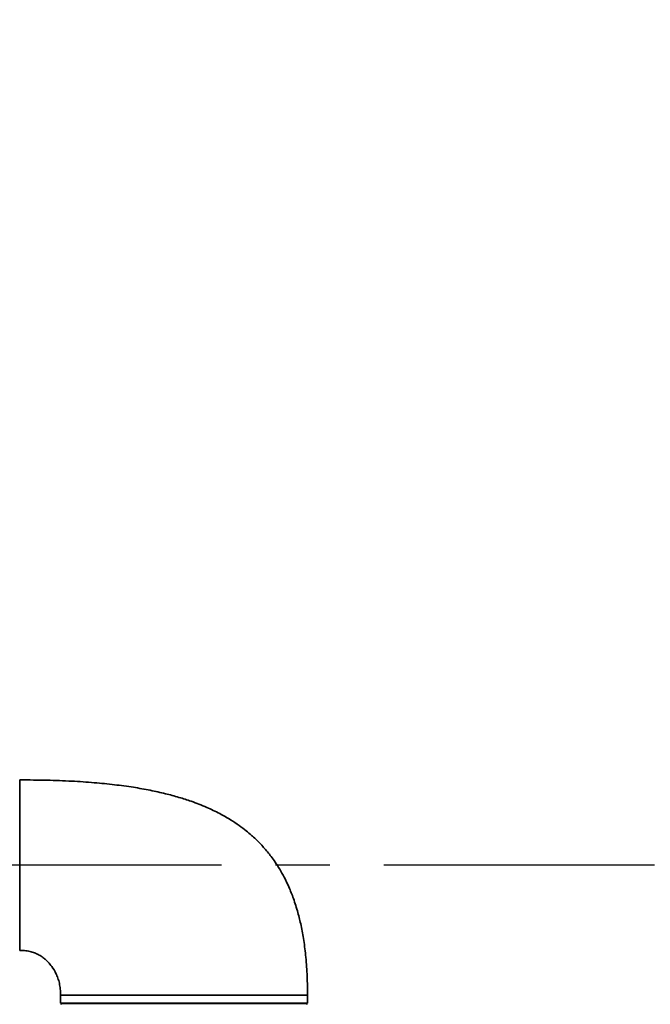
# Model space of a CAD drawing. Header units: millimetres. Extents: x 0 to 4200, y 0 to 2974.
# Tile 33 of 40: x 2508 to 2804, y 1745 to 2207. Entities that reach past the tile are written whole.
import ezdxf

# ---------------------------------------------------------------- set-up
doc = ezdxf.new("R2010")
doc.units = ezdxf.units.MM
doc.header["$LTSCALE"] = 10
doc.linetypes.add('CENTERX2', pattern=[20.32, 12.7, -2.54, 2.54, -2.54])
doc.layers.get('0').update_dxf_attribs({"lineweight": 18})
doc.layers.add('中心线层', color=6, linetype='CENTERX2', lineweight=25)
doc.layers.add('标注层', color=150, linetype='Continuous', lineweight=18)
doc.styles.add('SLDTEXTSTYLE1', font='txt')
doc.dimstyles.new('SLDDIMSTYLE0', dxfattribs={"dimtxt": 35, "dimasz": 40, "dimexe": 0, "dimexo": 0.0625, "dimgap": 8.75, "dimtad": 0, "dimtih": 1, "dimtoh": 1, "dimrnd": 1e-09, "dimzin": 12, "dimdsep": 46, "dimtxsty": 'SLDTEXTSTYLE1', "dimcen": 0, "dimdle": 80, "dimadec": 0, "dimazin": 3, "dimtfac": 1, "dimtdec": 3, "dimtofl": 0, "dimtmove": 0, "dimatfit": 3, "dimfxl": 1, "dimfrac": 2, "dimtolj": 1, "dimarcsym": 0})

# ---------------------------------------------------------------- blocks, each defined once
blk = doc.blocks.new('*X31')
at = {"layer": '标注层'}
blk.add_hatch(color=256, dxfattribs=at).paths.add_polyline_path([(3776.21, 2323.6), (3812.21, 2341.73), (3806.64, 2350.04)], flags=0)
for p, q in [((3776.21, 2323.6), (3897.88, 2405.22)), ((3897.88, 2405.22), (4028.05, 2405.22))]:
    blk.add_line(p, q, dxfattribs=at)
at = {"layer": '标注层', "char_height": 35, "attachment_point": 1, "style": 'SLDTEXTSTYLE1'}
for s, insert, width in [('%%C', (3907.88, 2450.34), 46.9274), ('1844', (3946.57, 2450.34), 185.3631)]:
    blk.add_mtext(s, dxfattribs=dict(at, insert=insert, width=width))
blk = doc.blocks.new('SW_CENTERMARKSYMBOL_3')
at = {"layer": '中心线层', "color": 0}
blk.add_line((-1, 0), (-922.5, 0), dxfattribs=at)

msp = doc.modelspace()

# ---------------------------------------------------------------- linework, layer by layer
at = {"color": 7, "linetype": 'Continuous', "lineweight": 35}
for p, q in [((2508.529, 1849.938), (2508.529, 1809.95)), ((2508.539, 1849.95), (2508.539, 1809.95)), ((2508.529, 1809.95), (2508.529, 1769.836)), ((2508.539, 1809.95), (2508.539, 1769.95)), ((2527.548, 1748.95), (2527.548, 1745.15)), ((2643.539, 1745.147), (2643.539, 1748.952)), ((2528.047, 1744.95), (2528.047, 1744.947)), ((2643.031, 1744.947), (2528.047, 1744.947)), ((2530.539, 1745.15), (2530.539, 1744.946)), ((2640.539, 1744.946), (2640.539, 1745.15)), ((2643.031, 1744.947), (2643.031, 1744.95))]:
    msp.add_line(p, q, dxfattribs=at)
for points, knots in [([(2643.513, 1748.949), (2643.495, 1751.869), (2643.457, 1757.798), (2642.852, 1766.374), (2641.878, 1774.35), (2640.6, 1781.356), (2639.002, 1787.909), (2637.094, 1793.97), (2634.902, 1799.494), (2632.708, 1804.077), (2630.536, 1807.964), (2628.481, 1811.183), (2626.548, 1813.888), (2624.756, 1816.173), (2622.966, 1818.269), (2621.123, 1820.256), (2619.229, 1822.139), (2617.11, 1824.087), (2614.542, 1826.248), (2611.255, 1828.73), (2607.137, 1831.461), (2602.07, 1834.345), (2595.919, 1837.281), (2589.509, 1839.775), (2583.017, 1841.866), (2576.617, 1843.595), (2569.472, 1845.18), (2561.519, 1846.588), (2552.751, 1847.781), (2543.11, 1848.737), (2532.535, 1849.433), (2520.902, 1849.874), (2512.786, 1849.924), (2508.539, 1849.95)], [0, 0, 0, 0, 8.7585003, 17.7846683, 25.7754809, 32.8567995, 39.137481, 46.0010103, 51.9027568, 56.953761, 61.2347073, 65.2545392, 68.4027797, 71.2083855, 73.962293, 76.6705519, 79.338623, 81.9713914, 85.3051671, 89.4060799, 94.3218973, 100.1171825, 106.8851846, 114.7515454, 120.7338401, 127.340269, 134.6340928, 142.6846345, 151.5667379, 161.1768227, 171.7457308, 183.3569055, 196.0969834, 196.0969834, 196.0969834, 196.0969834]), ([(2508.539, 1769.95), (2509.491, 1769.934), (2511.27, 1769.905), (2513.727, 1769.383), (2515.789, 1768.66), (2517.649, 1767.741), (2519.264, 1766.695), (2520.632, 1765.583), (2522.062, 1764.208), (2523.786, 1762.142), (2525.307, 1759.567), (2526.414, 1756.897), (2527.113, 1754.453), (2527.559, 1751.83), (2527.535, 1750.026), (2527.524, 1749.15)], [0, 0, 0, 0, 2.8509143, 5.3291422, 7.4984182, 9.3967789, 11.5405912, 13.2626777, 14.6800237, 17.4883113, 21.3120455, 23.6061624, 26.1479801, 28.9287893, 31.5542076, 31.5542076, 31.5542076, 31.5542076]), ([(2527.548, 1748.95), (2527.613, 1748.95), (2528.043, 1748.95), (2529.62, 1748.95), (2530.765, 1748.95), (2533.729, 1748.95), (2535.546, 1748.95), (2539.785, 1748.95), (2542.206, 1748.95), (2547.561, 1748.95), (2550.495, 1748.95), (2556.765, 1748.95), (2560.101, 1748.95), (2567.051, 1748.95), (2570.664, 1748.95), (2578.031, 1748.95), (2581.785, 1748.95), (2585.539, 1748.95)], [0, 0, 0, 0, 7.2489089, 7.2489089, 14.4978179, 14.4978179, 21.7467268, 21.7467268, 28.9956357, 28.9956357, 36.2445446, 36.2445446, 43.4934536, 43.4934536, 50.7423625, 50.7423625, 57.9912714, 57.9912714, 57.9912714, 57.9912714]), ([(2643.539, 1748.95), (2643.539, 1748.95), (2643.165, 1748.95), (2641.684, 1748.95), (2640.577, 1748.95), (2637.672, 1748.95), (2635.874, 1748.95), (2631.656, 1748.95), (2629.236, 1748.95), (2623.867, 1748.95), (2620.919, 1748.95), (2614.606, 1748.95), (2611.242, 1748.95), (2604.228, 1748.95), (2600.578, 1748.95), (2593.131, 1748.95), (2589.335, 1748.95), (2585.539, 1748.95)], [0, 0, 0, 0, 7.25, 7.25, 14.5, 14.5, 21.75, 21.75, 29, 29, 36.25, 36.25, 43.5, 43.5, 50.75, 50.75, 58, 58, 58, 58]), ([(2527.548, 1745.15), (2527.613, 1745.15), (2528.044, 1745.15), (2529.62, 1745.15), (2530.766, 1745.15), (2533.729, 1745.15), (2535.546, 1745.15), (2539.785, 1745.15), (2542.206, 1745.15), (2547.562, 1745.15), (2550.495, 1745.15), (2556.765, 1745.15), (2560.101, 1745.15), (2567.051, 1745.15), (2570.664, 1745.15), (2578.031, 1745.15), (2581.785, 1745.15), (2585.539, 1745.15)], [0, 0, 0, 0, 7.2489115, 7.2489115, 14.4978231, 14.4978231, 21.7467346, 21.7467346, 28.9956461, 28.9956461, 36.2445576, 36.2445576, 43.4934692, 43.4934692, 50.7423807, 50.7423807, 57.9912922, 57.9912922, 57.9912922, 57.9912922]), ([(2528.047, 1744.947), (2528.022, 1744.922), (2527.972, 1744.871), (2527.896, 1744.795), (2527.818, 1744.717), (2527.766, 1744.665), (2527.739, 1744.638)], [0, 0, 0, 0, 0.10776798, 0.2161423, 0.3254645, 0.43606988, 0.43606988, 0.43606988, 0.43606988]), ([(2585.539, 1744.95), (2581.816, 1744.95), (2578.092, 1744.95), (2570.785, 1744.95), (2567.202, 1744.95), (2560.31, 1744.95), (2557.002, 1744.95), (2550.784, 1744.95), (2547.875, 1744.95), (2542.566, 1744.95), (2540.165, 1744.95), (2535.964, 1744.95), (2534.163, 1744.95), (2531.227, 1744.95), (2530.093, 1744.95), (2528.534, 1744.95), (2528.109, 1744.95), (2528.047, 1744.95)], [0, 0, 0, 0, 7.1865052, 7.1865052, 14.3730103, 14.3730103, 21.5595155, 21.5595155, 28.7460207, 28.7460207, 35.9325258, 35.9325258, 43.119031, 43.119031, 50.3055361, 50.3055361, 57.4920413, 57.4920413, 57.4920413, 57.4920413]), ([(2585.539, 1745.15), (2588.07, 1745.15), (2593.131, 1745.15), (2600.594, 1745.15), (2607.798, 1745.15), (2614.622, 1745.15), (2620.948, 1745.15), (2626.669, 1745.15), (2631.686, 1745.15), (2635.912, 1745.15), (2639.281, 1745.15), (2641.711, 1745.15), (2643.252, 1745.15), (2643.444, 1745.15), (2643.539, 1745.15)], [0, 0, 0, 0, 4.8333423, 9.6666738, 14.4999983, 19.333338, 24.1666759, 28.9999968, 33.8333374, 38.66667, 43.5000012, 48.3333346, 53.1666661, 57.9999983, 57.9999983, 57.9999983, 57.9999983]), ([(2643.031, 1744.95), (2642.969, 1744.95), (2642.545, 1744.95), (2640.986, 1744.95), (2639.851, 1744.95), (2636.916, 1744.95), (2635.115, 1744.95), (2630.913, 1744.95), (2628.513, 1744.95), (2623.204, 1744.95), (2620.295, 1744.95), (2614.077, 1744.95), (2610.768, 1744.95), (2603.876, 1744.95), (2600.293, 1744.95), (2592.986, 1744.95), (2589.263, 1744.95), (2585.539, 1744.95)], [0, 0, 0, 0, 7.1865052, 7.1865052, 14.3730103, 14.3730103, 21.5595155, 21.5595155, 28.7460207, 28.7460207, 35.9325258, 35.9325258, 43.119031, 43.119031, 50.3055361, 50.3055361, 57.4920413, 57.4920413, 57.4920413, 57.4920413]), ([(2643.339, 1744.638), (2643.313, 1744.665), (2643.261, 1744.717), (2643.183, 1744.795), (2643.107, 1744.871), (2643.056, 1744.922), (2643.031, 1744.947)], [0, 0, 0, 0, 0.11060538, 0.21992758, 0.32830189, 0.43606987, 0.43606987, 0.43606987, 0.43606987])]:
    msp.add_open_spline(points, degree=3, knots=knots, dxfattribs=at)
msp.add_open_spline([(2527.557, 1749.15), (2527.555, 1749.083), (2527.551, 1749.017), (2527.548, 1748.95)], degree=3, dxfattribs=at)
at = {"layer": '中心线层', "linetype": 'CENTERX2'}
msp.add_arc((3010.539, 1809.95), 922, 95, 85, dxfattribs=at)

# ---------------------------------------------------------------- block references
at = {"layer": '中心线层'}
msp.add_blockref('SW_CENTERMARKSYMBOL_3', (3010.539, 1809.95), dxfattribs=at)

# ---------------------------------------------------------------- dimensions: what is measured, and where the dimension line sits
at = {"layer": '标注层'}
dim = msp.add_diameter_dim_2p(p1=(2244.871, 1296.3), p2=(3776.207, 2323.6), dimstyle='SLDDIMSTYLE0', override={"dimpost": '%%C<>', "dimsah": 1, "dimtzin": 12}, dxfattribs=at)
dim.commit()
dim.dimension.update_dxf_attribs({"geometry": '*X31', "text_midpoint": (3932.512, 2428.457), "dimtype": 163})

doc.saveas('drawing.dxf')
